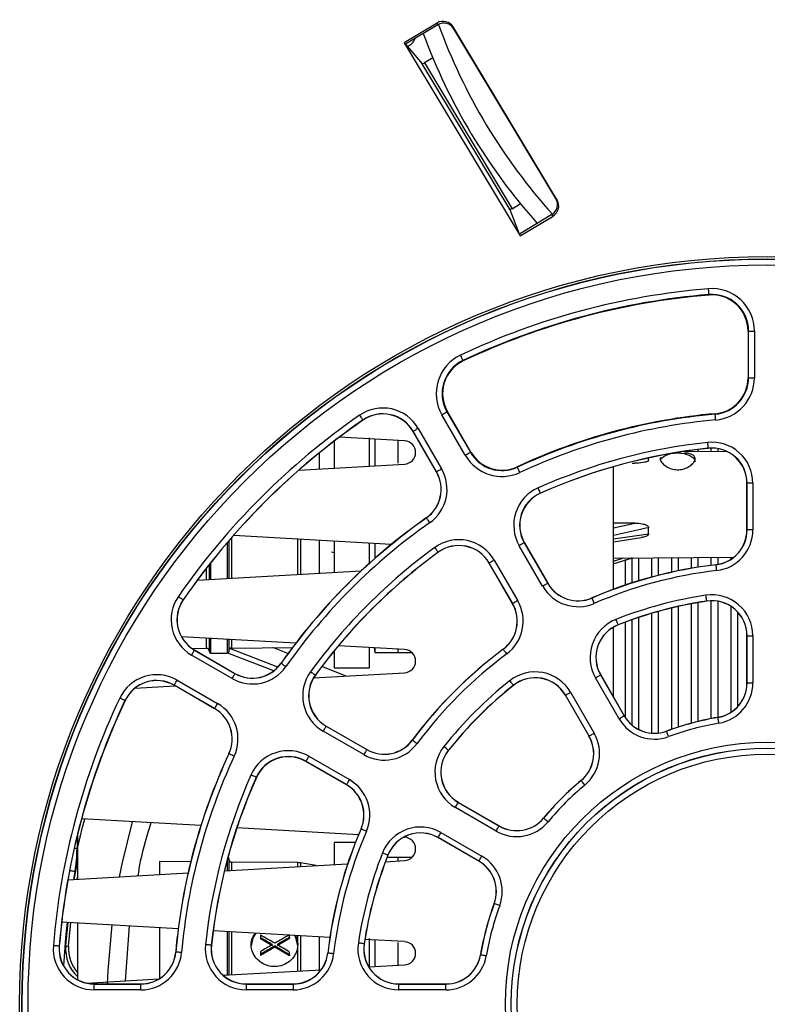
# Paper-space layout 'Sheet1' of a CAD drawing. Header units: millimetres. Extents: x -7 to 420, y -21 to 297.
# Tile 17 of 105: x 95 to 108, y 42 to 59. Entities that reach past the tile are written whole.
import ezdxf

# ---------------------------------------------------------------- set-up
doc = ezdxf.new("R2010")
doc.units = ezdxf.units.MM

psp = doc.layouts.new('Sheet1')

# ---------------------------------------------------------------- linework, layer by layer
at = {"color": 7, "linetype": 'Continuous', "lineweight": 25}
for p, q in [((102.05, 59.056), (101.486, 58.718)), ((102.061, 59.027), (101.507, 58.693)), ((102.061, 59.027), (102.05, 59.056)), ((104.109, 56.017), (102.324, 58.988)), ((102.324, 58.988), (102.336, 58.958)), ((104.089, 56.041), (102.336, 58.958)), ((101.486, 58.718), (103.477, 55.403)), ((101.486, 58.718), (101.507, 58.693)), ((101.507, 58.693), (101.795, 58.355)), ((103.303, 55.846), (101.795, 58.355)), ((101.974, 58.461), (101.83, 58.374)), ((101.83, 58.374), (103.336, 55.868)), ((104.089, 56.041), (104.109, 56.017)), ((103.466, 55.433), (103.303, 55.846)), ((103.336, 55.868), (103.48, 55.955)), ((104.02, 55.766), (103.466, 55.433)), ((103.477, 55.403), (104.041, 55.742)), ((104.041, 55.742), (104.02, 55.766)), ((103.477, 55.403), (103.466, 55.433)), ((106.719, 54.394), (106.719, 54.385)), ((107.389, 53.768), (107.389, 52.965)), ((107.398, 53.768), (107.389, 53.768)), ((107.398, 52.965), (107.398, 53.768)), ((107.398, 53.768), (107.498, 53.768)), ((107.498, 53.768), (107.498, 52.965)), ((102.494, 53.262), (102.498, 53.254)), ((107.398, 52.965), (107.389, 52.965)), ((107.398, 52.965), (107.498, 52.965)), ((100.774, 52.24), (100.775, 52.238)), ((102.534, 51.635), (102.132, 52.331)), ((102.219, 52.381), (102.226, 52.385)), ((102.219, 52.381), (102.62, 51.685)), ((102.628, 51.69), (102.226, 52.385)), ((106.825, 52.34), (106.825, 52.349)), ((101.725, 52.096), (102.127, 51.4)), ((101.492, 51.883), (100.373, 51.947)), ((100.88, 51.932), (100.88, 51.448)), ((100.98, 51.912), (100.98, 51.454)), ((101.639, 52.046), (101.637, 52.044)), ((102.038, 51.349), (101.637, 52.044)), ((102.04, 51.35), (101.639, 52.046)), ((100.28, 51.876), (100.28, 51.414)), ((101.38, 51.496), (101.38, 51.887)), ((106.707, 51.756), (106.707, 51.754)), ((102.62, 51.685), (102.628, 51.69)), ((105.68, 51.549), (105.68, 51.588)), ((107.043, 51.692), (106.268, 51.697)), ((99.676, 51.379), (101.492, 51.483)), ((103.429, 51.43), (103.425, 51.438)), ((105.08, 49.334), (105.08, 51.437)), ((105.398, 51.5), (105.447, 51.5)), ((102.04, 51.35), (102.038, 51.349)), ((107.373, 51.157), (107.37, 51.157)), ((107.37, 50.352), (107.37, 51.157)), ((107.473, 51.157), (107.373, 51.157)), ((107.373, 50.352), (107.373, 51.157)), ((107.473, 51.157), (107.473, 50.352)), ((103.824, 50.984), (103.825, 50.981)), ((101.864, 50.556), (101.863, 50.558)), ((105.447, 50.469), (105.08, 50.467)), ((105.68, 50.283), (105.68, 50.391)), ((101.264, 50.104), (98.555, 50.259)), ((105.08, 50.15), (105.552, 50.22)), ((107.373, 50.352), (107.37, 50.352)), ((107.473, 50.352), (107.373, 50.352)), ((98.47, 50.162), (98.47, 49.519)), ((100.28, 50.16), (100.28, 49.622)), ((100.88, 50.126), (100.88, 49.792)), ((100.98, 50.12), (100.98, 49.863)), ((103.862, 49.385), (103.46, 50.082)), ((103.546, 50.132), (103.548, 50.133)), ((103.546, 50.132), (103.949, 49.435)), ((103.548, 50.133), (103.951, 49.436)), ((100.28, 49.961), (100.237, 49.971)), ((102.068, 49.97), (102.069, 49.968)), ((105.08, 49.87), (107.145, 49.884)), ((98.14, 49.5), (98.14, 49.762)), ((102.944, 49.784), (102.942, 49.783)), ((103.345, 49.086), (102.942, 49.783)), ((103.347, 49.087), (102.944, 49.784)), ((103.031, 49.834), (103.433, 49.137)), ((105.074, 49.77), (105.406, 49.872)), ((105.28, 49.846), (105.28, 49.405)), ((106.84, 49.754), (106.84, 49.756)), ((97.931, 49.488), (100.744, 49.649)), ((103.949, 49.435), (103.951, 49.436)), ((97.688, 49.153), (97.69, 49.152)), ((103.347, 49.087), (103.345, 49.086)), ((104.709, 49.183), (104.708, 49.185)), ((106.681, 49.132), (106.681, 49.13)), ((105.158, 48.724), (105.159, 48.722)), ((105.28, 48.768), (105.28, 47.135)), ((105.08, 47.48), (105.08, 48.684)), ((107.37, 47.726), (107.37, 48.536)), ((107.373, 48.536), (107.37, 48.536)), ((107.373, 47.726), (107.373, 48.536)), ((107.373, 48.536), (107.473, 48.536)), ((107.473, 48.536), (107.473, 47.726)), ((99.62, 48.407), (97.659, 48.519)), ((98.14, 48.257), (98.14, 48.491)), ((98.47, 48.472), (98.47, 48.257)), ((101.492, 48.299), (100.355, 48.365)), ((98.527, 47.801), (97.832, 48.202)), ((97.84, 48.319), (98.09, 48.321)), ((97.882, 48.289), (97.883, 48.291)), ((97.882, 48.289), (98.577, 47.887)), ((97.883, 48.291), (98.578, 47.889)), ((98.16, 48.237), (98.45, 48.237)), ((99.244, 47.933), (98.456, 48.238)), ((99.314, 47.997), (98.491, 48.315)), ((98.52, 48.325), (99.565, 48.334)), ((99.488, 48.23), (99.226, 48.331)), ((100.28, 48.274), (100.28, 47.987)), ((100.88, 48.334), (100.88, 47.987)), ((100.967, 48.329), (100.98, 48.247)), ((100.98, 48.329), (100.98, 48.247)), ((100.98, 48.247), (101.615, 48.247)), ((101.38, 48.247), (101.38, 48.306)), ((103.185, 48.303), (103.183, 48.304)), ((99.372, 48.063), (99.37, 48.065)), ((98.577, 47.887), (98.578, 47.889)), ((99.928, 47.811), (101.492, 47.9)), ((99.957, 47.859), (99.959, 47.858)), ((100.489, 47.843), (100.069, 48.005)), ((100.28, 47.987), (100.88, 47.987)), ((104.857, 47.862), (104.859, 47.863)), ((104.857, 47.862), (105.262, 47.16)), ((104.859, 47.863), (105.264, 47.162)), ((97.534, 47.687), (97.533, 47.685)), ((98.228, 47.283), (97.533, 47.685)), ((98.23, 47.285), (97.534, 47.687)), ((97.584, 47.773), (98.28, 47.372)), ((103.358, 47.685), (103.359, 47.683)), ((105.175, 47.11), (104.77, 47.812)), ((107.373, 47.726), (107.37, 47.726)), ((107.373, 47.726), (107.473, 47.726)), ((96.86, 47.635), (97.551, 47.674)), ((104.255, 47.515), (104.253, 47.513)), ((104.658, 46.812), (104.253, 47.513)), ((104.66, 46.813), (104.255, 47.515)), ((104.341, 47.565), (104.746, 46.863)), ((96.688, 47.423), (96.691, 47.421)), ((98.23, 47.285), (98.228, 47.283)), ((105.262, 47.16), (105.264, 47.162)), ((106.872, 47.132), (106.872, 47.135)), ((100.79, 46.494), (100.093, 46.896)), ((100.143, 46.983), (100.144, 46.985)), ((100.143, 46.983), (100.84, 46.581)), ((100.144, 46.985), (100.842, 46.583)), ((105.992, 46.896), (105.991, 46.899)), ((101.625, 46.743), (101.623, 46.744)), ((104.66, 46.813), (104.658, 46.812)), ((98.475, 46.509), (98.472, 46.51)), ((100.84, 46.581), (100.842, 46.583)), ((102.243, 46.57), (102.245, 46.568)), ((99.796, 46.381), (99.794, 46.379)), ((100.492, 45.977), (99.794, 46.379)), ((100.493, 45.979), (99.796, 46.381)), ((99.846, 46.468), (100.543, 46.065)), ((98.944, 46.104), (98.946, 46.103)), ((104.523, 46.049), (104.522, 46.051)), ((100.493, 45.979), (100.492, 45.977)), ((102.413, 45.673), (102.414, 45.675)), ((102.413, 45.673), (103.114, 45.268)), ((102.414, 45.675), (103.116, 45.27)), ((103.064, 45.181), (102.363, 45.586)), ((97.992, 45.275), (95.943, 45.392)), ((103.879, 45.404), (103.877, 45.406)), ((95.88, 44.907), (95.88, 45.148)), ((100.7, 45.12), (98.612, 45.239)), ((100.745, 45.218), (100.742, 45.219)), ((102.115, 45.157), (102.817, 44.752)), ((103.114, 45.268), (103.116, 45.27)), ((100.647, 44.987), (100.28, 44.987)), ((100.28, 44.987), (100.28, 44.606)), ((101.492, 45.074), (101.476, 45.075)), ((102.065, 45.071), (102.064, 45.069)), ((102.766, 44.664), (102.064, 45.069)), ((102.767, 44.666), (102.065, 45.071)), ((95.88, 44.354), (95.88, 44.907)), ((95.818, 44.35), (95.88, 44.671)), ((97.819, 44.656), (97.28, 44.661)), ((97.28, 44.661), (97.28, 44.434)), ((98.47, 44.717), (98.47, 44.502)), ((99.656, 44.64), (98.52, 44.65)), ((99.975, 44.588), (99.705, 44.636)), ((101.163, 44.656), (101.492, 44.675)), ((101.38, 44.727), (101.19, 44.727)), ((101.203, 44.77), (101.206, 44.769)), ((101.615, 44.727), (101.38, 44.727)), ((101.38, 44.669), (101.38, 44.727)), ((102.767, 44.666), (102.766, 44.664)), ((98.397, 44.498), (100.513, 44.619)), ((95.709, 44.344), (97.773, 44.462)), ((95.87, 44.353), (95.88, 44.407)), ((103.031, 43.936), (103.029, 43.936)), ((97.603, 43.505), (95.602, 43.62)), ((95.671, 43.211), (95.711, 43.614)), ((95.721, 43.206), (95.761, 43.611)), ((95.88, 42.631), (95.88, 43.604)), ((96.763, 43.553), (96.691, 42.609)), ((97.28, 43.524), (97.28, 42.649)), ((100.208, 43.356), (98.204, 43.471)), ((98.47, 43.456), (98.47, 43.262)), ((99.016, 43.395), (99.016, 43.35)), ((99.016, 43.35), (99.016, 43.331)), ((99.22, 43.212), (99.016, 43.331)), ((99.516, 43.337), (99.301, 43.212)), ((99.516, 43.354), (99.516, 43.399)), ((99.516, 43.354), (99.516, 43.337)), ((101.492, 43.283), (100.809, 43.322)), ((100.88, 43.336), (100.88, 42.842)), ((100.98, 43.312), (100.98, 42.854)), ((95.559, 43.207), (95.561, 43.206)), ((95.671, 43.211), (95.721, 43.206)), ((98.171, 43.221), (98.174, 43.221)), ((98.47, 43.262), (98.47, 42.71)), ((99.26, 43.189), (99.016, 43.047)), ((99.016, 43.113), (99.016, 43.065)), ((99.26, 43.209), (99.26, 43.189)), ((99.516, 43.041), (99.26, 43.189)), ((100.795, 43.247), (100.798, 43.246)), ((101.38, 42.877), (101.38, 43.266)), ((97.562, 43.104), (97.56, 43.104)), ((99.016, 43.065), (99.016, 43.047)), ((99.516, 43.057), (99.516, 43.105)), ((99.516, 43.057), (99.516, 43.041)), ((100.174, 43.087), (100.171, 43.088)), ((102.795, 43.055), (102.793, 43.055)), ((98.376, 42.705), (100.058, 42.801)), ((100.877, 42.848), (101.492, 42.883)), ((96.032, 42.571), (97.269, 42.642)), ((96.159, 42.555), (96.159, 42.557)), ((96.159, 42.557), (96.962, 42.557)), ((96.159, 42.455), (96.159, 42.555)), ((96.159, 42.555), (96.962, 42.555)), ((96.962, 42.455), (96.159, 42.455)), ((96.962, 42.555), (96.962, 42.557)), ((96.962, 42.455), (96.962, 42.555)), ((98.77, 42.557), (99.575, 42.557)), ((98.77, 42.555), (98.77, 42.557)), ((98.77, 42.555), (99.575, 42.555)), ((98.77, 42.555), (98.77, 42.455)), ((99.575, 42.455), (98.77, 42.455)), ((99.575, 42.555), (99.575, 42.557)), ((99.575, 42.555), (99.575, 42.455)), ((101.391, 42.557), (102.201, 42.557)), ((101.391, 42.555), (101.391, 42.557)), ((101.391, 42.455), (101.391, 42.555)), ((101.391, 42.555), (102.201, 42.555)), ((102.201, 42.455), (101.391, 42.455)), ((102.201, 42.555), (102.201, 42.557)), ((102.201, 42.455), (102.201, 42.555))]:
    psp.add_line(p, q, dxfattribs=at)
at = {"color": 8, "linetype": 'Continuous', "lineweight": 25}
for p, q in [((106.528, 51.733), (106.528, 51.695)), ((106.752, 51.757), (106.752, 51.694)), ((106.868, 51.749), (106.868, 51.693)), ((100.032, 51.4), (100.032, 51.68)), ((105.08, 50.388), (105.447, 50.469)), ((98.52, 50.219), (98.52, 49.522)), ((105.08, 50.197), (105.68, 50.283)), ((98.45, 49.518), (98.45, 50.139)), ((99.656, 49.587), (99.656, 50.196)), ((99.705, 50.193), (99.705, 49.589)), ((100.032, 49.608), (100.032, 50.175)), ((105.392, 49.878), (105.392, 49.442)), ((105.732, 49.874), (105.732, 49.543)), ((105.848, 49.875), (105.848, 49.573)), ((106.072, 49.876), (106.072, 49.626)), ((106.188, 49.877), (106.188, 49.651)), ((106.412, 49.879), (106.412, 49.694)), ((106.528, 49.879), (106.528, 49.713)), ((106.752, 49.881), (106.752, 49.745)), ((106.868, 49.882), (106.868, 49.76)), ((107.092, 49.883), (107.092, 49.846)), ((98.16, 49.787), (98.16, 49.501)), ((105.08, 49.818), (105.255, 49.871)), ((105.508, 49.873), (105.508, 49.478)), ((98.09, 49.497), (98.09, 49.697)), ((106.188, 49.038), (106.188, 46.967)), ((106.412, 49.084), (106.412, 47.033)), ((106.528, 49.105), (106.528, 47.063)), ((106.752, 49.136), (106.752, 47.113)), ((106.868, 49.128), (106.868, 47.134)), ((107.092, 49.043), (107.092, 47.22)), ((105.732, 48.919), (105.732, 46.864)), ((105.848, 48.952), (105.848, 46.865)), ((106.072, 49.01), (106.072, 46.928)), ((107.208, 48.946), (107.208, 47.316)), ((105.392, 48.809), (105.392, 47.007)), ((105.508, 48.849), (105.508, 46.928)), ((98.09, 48.321), (98.09, 48.494)), ((98.16, 48.49), (98.16, 48.237)), ((98.45, 48.237), (98.45, 48.474)), ((98.52, 48.47), (98.52, 48.325)), ((95.865, 45.088), (95.865, 44.88)), ((95.865, 44.88), (95.816, 44.88)), ((98.45, 44.501), (98.45, 44.703)), ((98.52, 44.65), (98.52, 44.505)), ((99.656, 44.57), (99.656, 44.64)), ((99.705, 44.636), (99.705, 44.573)), ((95.828, 44.485), (95.803, 44.349)), ((98.45, 43.27), (98.45, 43.457)), ((98.52, 43.453), (98.52, 43.233)), ((99.656, 43.229), (99.656, 43.388)), ((99.705, 43.385), (99.705, 42.781)), ((100.032, 42.768), (100.032, 43.366)), ((98.45, 42.709), (98.45, 43.27)), ((98.52, 43.233), (98.52, 42.713)), ((99.656, 42.778), (99.656, 43.229))]:
    psp.add_line(p, q, dxfattribs=at)
at = {"color": 7, "linetype": 'Continuous', "lineweight": 25, "flags": 128}
for points in [[(106.719, 54.394), (106.719, 54.396), (106.718, 54.402), (106.717, 54.411), (106.716, 54.424), (106.715, 54.439), (106.714, 54.456), (106.712, 54.474), (106.711, 54.493)], [(102.494, 53.262), (102.493, 53.264), (102.491, 53.269), (102.487, 53.278), (102.481, 53.289), (102.475, 53.302), (102.468, 53.318), (102.46, 53.335), (102.451, 53.352)], [(100.717, 52.322), (100.728, 52.306), (100.739, 52.291), (100.748, 52.277), (100.757, 52.264), (100.764, 52.254), (100.769, 52.246), (100.773, 52.242), (100.774, 52.24)], [(102.132, 52.331), (102.149, 52.34), (102.165, 52.35), (102.18, 52.358), (102.193, 52.366), (102.204, 52.372), (102.212, 52.377), (102.217, 52.379), (102.219, 52.381)], [(106.834, 52.241), (106.832, 52.26), (106.831, 52.278), (106.829, 52.295), (106.828, 52.31), (106.827, 52.323), (106.826, 52.332), (106.826, 52.338), (106.825, 52.34)], [(101.725, 52.096), (101.709, 52.086), (101.692, 52.077), (101.678, 52.068), (101.665, 52.061), (101.654, 52.054), (101.646, 52.05), (101.641, 52.047), (101.639, 52.046)], [(106.707, 51.756), (106.706, 51.758), (106.706, 51.764), (106.705, 51.773), (106.703, 51.786), (106.702, 51.801), (106.7, 51.818), (106.698, 51.836), (106.696, 51.856)], [(102.534, 51.635), (102.55, 51.645), (102.566, 51.654), (102.581, 51.663), (102.594, 51.67), (102.605, 51.677), (102.613, 51.681), (102.618, 51.684), (102.62, 51.685)], [(105.884, 51.55), (105.903, 51.583), (105.968, 51.631), (106.065, 51.663), (106.18, 51.674), (106.295, 51.663), (106.392, 51.631), (106.457, 51.583), (106.48, 51.526)], [(102.127, 51.4), (102.11, 51.391), (102.094, 51.381), (102.079, 51.373), (102.066, 51.365), (102.055, 51.359), (102.047, 51.354), (102.042, 51.351), (102.04, 51.35)], [(103.471, 51.339), (103.463, 51.357), (103.455, 51.374), (103.448, 51.389), (103.441, 51.403), (103.436, 51.414), (103.432, 51.423), (103.43, 51.428), (103.429, 51.43)], [(103.824, 50.984), (103.823, 50.986), (103.82, 50.991), (103.816, 51), (103.811, 51.011), (103.805, 51.025), (103.798, 51.04), (103.791, 51.057), (103.783, 51.075)], [(101.864, 50.556), (101.866, 50.554), (101.869, 50.549), (101.874, 50.542), (101.882, 50.531), (101.89, 50.519), (101.9, 50.505), (101.911, 50.49), (101.922, 50.474)], [(102.009, 50.051), (102.02, 50.035), (102.031, 50.02), (102.041, 50.006), (102.05, 49.994), (102.058, 49.984), (102.063, 49.977), (102.067, 49.972), (102.068, 49.97)], [(103.546, 50.132), (103.544, 50.131), (103.539, 50.128), (103.531, 50.123), (103.52, 50.117), (103.507, 50.109), (103.492, 50.101), (103.476, 50.091), (103.46, 50.082)], [(103.031, 49.834), (103.014, 49.825), (102.998, 49.815), (102.983, 49.807), (102.97, 49.799), (102.959, 49.793), (102.951, 49.788), (102.946, 49.785), (102.944, 49.784)], [(106.852, 49.654), (106.849, 49.673), (106.847, 49.692), (106.845, 49.709), (106.843, 49.724), (106.842, 49.736), (106.841, 49.746), (106.84, 49.751), (106.84, 49.754)], [(103.949, 49.435), (103.947, 49.434), (103.942, 49.431), (103.934, 49.426), (103.923, 49.42), (103.91, 49.412), (103.895, 49.404), (103.879, 49.394), (103.862, 49.385)], [(97.605, 49.21), (97.621, 49.199), (97.637, 49.189), (97.651, 49.179), (97.663, 49.17), (97.673, 49.163), (97.681, 49.158), (97.686, 49.155), (97.688, 49.153)], [(106.681, 49.132), (106.68, 49.134), (106.68, 49.14), (106.678, 49.149), (106.676, 49.162), (106.674, 49.177), (106.672, 49.194), (106.669, 49.212), (106.666, 49.231)], [(103.433, 49.137), (103.417, 49.127), (103.401, 49.118), (103.386, 49.11), (103.373, 49.102), (103.362, 49.096), (103.354, 49.091), (103.349, 49.088), (103.347, 49.087)], [(104.749, 49.091), (104.741, 49.109), (104.734, 49.126), (104.727, 49.141), (104.721, 49.155), (104.716, 49.167), (104.712, 49.175), (104.71, 49.181), (104.709, 49.183)], [(105.158, 48.724), (105.157, 48.726), (105.155, 48.732), (105.152, 48.74), (105.147, 48.752), (105.141, 48.766), (105.135, 48.782), (105.128, 48.799), (105.121, 48.817)], [(97.882, 48.289), (97.881, 48.287), (97.878, 48.282), (97.873, 48.274), (97.867, 48.263), (97.859, 48.25), (97.851, 48.235), (97.841, 48.219), (97.832, 48.202)], [(103.185, 48.303), (103.186, 48.301), (103.19, 48.296), (103.195, 48.289), (103.203, 48.279), (103.212, 48.266), (103.222, 48.253), (103.233, 48.238), (103.244, 48.222)], [(99.372, 48.063), (99.373, 48.062), (99.378, 48.058), (99.386, 48.053), (99.396, 48.046), (99.408, 48.037), (99.422, 48.027), (99.438, 48.017), (99.453, 48.006)], [(98.577, 47.887), (98.576, 47.885), (98.573, 47.88), (98.568, 47.872), (98.562, 47.861), (98.555, 47.848), (98.546, 47.833), (98.537, 47.817), (98.527, 47.801)], [(99.877, 47.918), (99.892, 47.907), (99.907, 47.896), (99.921, 47.886), (99.933, 47.877), (99.943, 47.87), (99.951, 47.864), (99.956, 47.861), (99.957, 47.859)], [(104.77, 47.812), (104.787, 47.822), (104.803, 47.831), (104.818, 47.84), (104.831, 47.847), (104.841, 47.853), (104.85, 47.858), (104.855, 47.861), (104.857, 47.862)], [(97.534, 47.687), (97.535, 47.689), (97.538, 47.694), (97.543, 47.702), (97.549, 47.713), (97.557, 47.726), (97.565, 47.741), (97.575, 47.757), (97.584, 47.773)], [(103.358, 47.685), (103.356, 47.686), (103.353, 47.691), (103.347, 47.698), (103.339, 47.708), (103.33, 47.72), (103.319, 47.733), (103.307, 47.748), (103.295, 47.763)], [(104.255, 47.515), (104.257, 47.516), (104.262, 47.519), (104.27, 47.523), (104.281, 47.53), (104.294, 47.537), (104.308, 47.546), (104.325, 47.555), (104.341, 47.565)], [(96.688, 47.423), (96.686, 47.423), (96.681, 47.426), (96.673, 47.43), (96.661, 47.435), (96.648, 47.442), (96.632, 47.449), (96.615, 47.457), (96.598, 47.465)], [(98.23, 47.285), (98.231, 47.287), (98.234, 47.292), (98.238, 47.3), (98.245, 47.311), (98.252, 47.324), (98.261, 47.339), (98.27, 47.355), (98.28, 47.372)], [(105.175, 47.11), (105.192, 47.12), (105.208, 47.129), (105.223, 47.138), (105.236, 47.146), (105.247, 47.152), (105.255, 47.156), (105.26, 47.159), (105.262, 47.16)], [(106.889, 47.034), (106.886, 47.053), (106.883, 47.071), (106.88, 47.088), (106.877, 47.103), (106.875, 47.115), (106.874, 47.124), (106.873, 47.13), (106.872, 47.132)], [(100.143, 46.983), (100.142, 46.981), (100.139, 46.976), (100.135, 46.968), (100.128, 46.957), (100.121, 46.944), (100.112, 46.929), (100.103, 46.913), (100.093, 46.896)], [(104.66, 46.813), (104.662, 46.814), (104.667, 46.817), (104.675, 46.822), (104.686, 46.828), (104.699, 46.835), (104.714, 46.844), (104.73, 46.853), (104.746, 46.863)], [(106.026, 46.803), (106.02, 46.821), (106.013, 46.838), (106.007, 46.854), (106.002, 46.868), (105.998, 46.88), (105.995, 46.889), (105.993, 46.894), (105.992, 46.896)], [(101.625, 46.743), (101.627, 46.741), (101.631, 46.738), (101.639, 46.732), (101.649, 46.725), (101.661, 46.716), (101.675, 46.706), (101.69, 46.695), (101.705, 46.683)], [(98.565, 46.467), (98.548, 46.475), (98.531, 46.483), (98.515, 46.49), (98.502, 46.497), (98.49, 46.502), (98.482, 46.506), (98.477, 46.508), (98.475, 46.509)], [(100.84, 46.581), (100.839, 46.579), (100.836, 46.574), (100.832, 46.566), (100.825, 46.555), (100.818, 46.542), (100.809, 46.527), (100.8, 46.511), (100.79, 46.494)], [(102.243, 46.57), (102.241, 46.571), (102.236, 46.575), (102.229, 46.581), (102.219, 46.589), (102.208, 46.598), (102.194, 46.609), (102.18, 46.62), (102.165, 46.632)], [(99.846, 46.468), (99.836, 46.451), (99.827, 46.435), (99.818, 46.42), (99.811, 46.407), (99.804, 46.396), (99.8, 46.388), (99.797, 46.383), (99.796, 46.381)], [(98.944, 46.104), (98.942, 46.105), (98.936, 46.107), (98.928, 46.111), (98.917, 46.116), (98.903, 46.122), (98.887, 46.129), (98.87, 46.137), (98.852, 46.144)], [(100.543, 46.065), (100.533, 46.049), (100.524, 46.032), (100.515, 46.018), (100.508, 46.005), (100.502, 45.994), (100.497, 45.986), (100.494, 45.981), (100.493, 45.979)], [(104.587, 45.972), (104.575, 45.987), (104.563, 46.001), (104.552, 46.014), (104.543, 46.026), (104.535, 46.035), (104.529, 46.042), (104.525, 46.047), (104.523, 46.049)], [(102.363, 45.586), (102.372, 45.603), (102.382, 45.619), (102.39, 45.634), (102.398, 45.647), (102.404, 45.658), (102.409, 45.666), (102.412, 45.671), (102.413, 45.673)], [(96.815, 45.342), (96.641, 44.644), (96.59, 44.394)], [(103.956, 45.34), (103.941, 45.352), (103.927, 45.364), (103.913, 45.375), (103.902, 45.385), (103.892, 45.393), (103.885, 45.399), (103.881, 45.403), (103.879, 45.404)], [(100.837, 45.179), (100.819, 45.186), (100.802, 45.194), (100.786, 45.2), (100.772, 45.206), (100.761, 45.211), (100.752, 45.215), (100.747, 45.217), (100.745, 45.218)], [(102.065, 45.071), (102.066, 45.073), (102.069, 45.078), (102.074, 45.086), (102.08, 45.097), (102.088, 45.11), (102.096, 45.125), (102.106, 45.141), (102.115, 45.157)], [(103.064, 45.181), (103.074, 45.198), (103.083, 45.214), (103.092, 45.229), (103.1, 45.242), (103.106, 45.253), (103.11, 45.261), (103.113, 45.266), (103.114, 45.268)], [(101.203, 44.77), (101.201, 44.77), (101.196, 44.772), (101.187, 44.776), (101.176, 44.78), (101.161, 44.786), (101.146, 44.792), (101.128, 44.799), (101.11, 44.806)], [(102.767, 44.666), (102.768, 44.668), (102.771, 44.673), (102.776, 44.681), (102.782, 44.692), (102.789, 44.705), (102.798, 44.72), (102.807, 44.736), (102.817, 44.752)], [(103.125, 43.901), (103.107, 43.908), (103.089, 43.914), (103.073, 43.92), (103.059, 43.925), (103.047, 43.93), (103.039, 43.933), (103.033, 43.935), (103.031, 43.936)], [(96.461, 43.571), (96.394, 42.785), (96.385, 42.557)], [(98.936, 43.429), (98.886, 43.35), (98.856, 43.211)], [(99.656, 43.211), (99.625, 43.35), (99.603, 43.391)], [(95.559, 43.207), (95.556, 43.207), (95.551, 43.207), (95.541, 43.208), (95.529, 43.209), (95.514, 43.21), (95.497, 43.212), (95.478, 43.213), (95.459, 43.215)], [(98.171, 43.221), (98.169, 43.221), (98.163, 43.222), (98.154, 43.223), (98.142, 43.224), (98.127, 43.226), (98.11, 43.227), (98.091, 43.229), (98.072, 43.231)], [(100.795, 43.247), (100.793, 43.247), (100.787, 43.248), (100.778, 43.249), (100.766, 43.251), (100.751, 43.253), (100.734, 43.256), (100.715, 43.259), (100.696, 43.262)], [(97.662, 43.095), (97.643, 43.097), (97.624, 43.099), (97.607, 43.1), (97.592, 43.102), (97.58, 43.103), (97.57, 43.104), (97.564, 43.104), (97.562, 43.104)], [(100.273, 43.076), (100.254, 43.078), (100.236, 43.08), (100.218, 43.082), (100.204, 43.084), (100.191, 43.085), (100.182, 43.087), (100.176, 43.087), (100.174, 43.087)], [(102.894, 43.038), (102.875, 43.041), (102.856, 43.045), (102.839, 43.047), (102.825, 43.05), (102.812, 43.052), (102.803, 43.054), (102.797, 43.055), (102.795, 43.055)]]:
    psp.add_lwpolyline(points, dxfattribs=at)
at = {"color": 8, "linetype": 'Continuous', "lineweight": 25, "flags": 128}
for points in [[(95.88, 44.907), (95.962, 45.248), (95.998, 45.389)], [(95.828, 44.485), (95.809, 44.489), (95.791, 44.492), (95.774, 44.495), (95.759, 44.498), (95.747, 44.5), (95.738, 44.502)], [(95.696, 43.615), (95.668, 43.351), (95.633, 42.869)]]:
    psp.add_lwpolyline(points, dxfattribs=at)
at = {"color": 7, "linetype": 'Continuous', "lineweight": 25}
for radius in [12.84, 12.8, 12.796, 12.696, 4.499, 4.399, 4.396, 4.296]:
    psp.add_circle((107.72, 42.207), radius, dxfattribs=at)
at = {"color": 8, "linetype": 'Continuous', "lineweight": 25}
psp.add_arc((111.38, 62.407), 9.9, 199.9265, 222.0735, dxfattribs=at)
at = {"color": 7, "linetype": 'Continuous', "lineweight": 25}
for centre, radius, start, end in [((111.38, 62.407), 10.2, 200.2536, 221.7464), ((101.48, 58.85), 0.2, 286.4648, 343.4798), ((107.72, 42.207), 12.328, 94.6976, 115.3024), ((106.77, 53.768), 0.728, 0, 94.6976), ((107.72, 42.207), 12.228, 94.6976, 115.3024), ((107.72, 42.207), 12.219, 94.6976, 115.3024), ((106.77, 53.768), 0.628, 0, 94.6976), ((106.77, 53.768), 0.619, 0, 94.6976), ((102.762, 52.694), 0.728, 115.3024, 210), ((102.762, 52.694), 0.628, 115.3024, 210), ((102.762, 52.694), 0.619, 115.3024, 210), ((106.77, 52.965), 0.628, 275.0464, 0), ((106.77, 52.965), 0.619, 275.0464, 0), ((106.77, 52.965), 0.728, 275.0464, 0), ((101.117, 51.744), 0.702, 30, 124.6976), ((107.72, 42.207), 12.302, 124.6976, 145.3024), ((107.72, 42.207), 12.202, 124.6976, 145.3024), ((101.117, 51.744), 0.602, 30, 124.6976), ((101.117, 51.744), 0.6, 30, 124.6976), ((107.72, 42.207), 10.181, 95.0464, 114.9536), ((107.72, 42.207), 10.172, 95.0464, 114.9536), ((107.72, 42.207), 10.072, 95.0464, 114.9536), ((107.72, 42.207), 12.2, 124.6976, 145.3024), ((101.48, 51.683), 0.2, 273.2765, 86.7235), ((107.72, 42.207), 9.702, 96.0592, 113.9408), ((107.72, 42.207), 9.602, 96.0592, 113.9408), ((107.72, 42.207), 9.6, 96.0592, 113.9408), ((106.77, 51.157), 0.702, 0, 96.0592), ((106.77, 51.157), 0.602, 0, 96.0592), ((106.77, 51.157), 0.6, 0, 96.0592), ((103.164, 51.999), 0.728, 210, 294.9536), ((103.164, 51.999), 0.628, 210, 294.9536), ((103.164, 51.999), 0.619, 210, 294.9536), ((101.518, 51.049), 0.702, 305.0464, 30), ((101.518, 51.049), 0.6, 305.0464, 30), ((101.518, 51.049), 0.602, 305.0464, 30), ((104.068, 50.433), 0.702, 113.9408, 210), ((104.068, 50.433), 0.602, 113.9408, 210), ((104.068, 50.433), 0.6, 113.9408, 210), ((107.72, 42.207), 10.2, 125.0464, 144.9536), ((107.72, 42.207), 10.198, 125.0464, 144.9536), ((107.72, 42.207), 10.098, 125.0464, 144.9536), ((106.77, 50.352), 0.602, 276.6529, 0), ((106.77, 50.352), 0.6, 276.6529, 0), ((106.77, 50.352), 0.702, 276.6529, 0), ((107.72, 42.207), 9.702, 126.0592, 143.9408), ((102.423, 49.483), 0.702, 30, 126.0592), ((102.423, 49.483), 0.602, 30, 126.0592), ((102.423, 49.483), 0.6, 30, 126.0592), ((107.72, 42.207), 9.602, 126.0592, 143.9408), ((107.72, 42.207), 9.6, 126.0592, 143.9408), ((107.72, 42.207), 7.6, 96.6529, 113.3471), ((107.72, 42.207), 7.598, 96.6529, 113.3471), ((107.72, 42.207), 7.498, 96.6529, 113.3471), ((104.471, 49.736), 0.702, 210, 293.3471), ((104.471, 49.736), 0.602, 210, 293.3471), ((104.471, 49.736), 0.6, 210, 293.3471), ((98.183, 48.81), 0.702, 145.3024, 240), ((107.72, 42.207), 7.102, 98.5364, 111.4636), ((106.77, 48.536), 0.702, 0, 98.5364), ((98.183, 48.81), 0.602, 145.3024, 240), ((98.183, 48.81), 0.6, 145.3024, 240), ((102.825, 48.786), 0.6, 306.6529, 30), ((102.825, 48.786), 0.602, 306.6529, 30), ((102.825, 48.786), 0.702, 306.6529, 30), ((107.72, 42.207), 7.002, 98.5364, 111.4636), ((107.72, 42.207), 7, 98.5364, 111.4636), ((106.77, 48.536), 0.602, 0, 98.5364), ((106.77, 48.536), 0.6, 0, 98.5364), ((105.378, 48.163), 0.702, 111.4636, 210), ((105.378, 48.163), 0.602, 111.4636, 210), ((105.378, 48.163), 0.6, 111.4636, 210), ((98.09, 48.271), 0.05, 0, 90.5), ((98.16, 48.257), 0.02, 180, 270), ((98.45, 48.257), 0.02, 270, 0), ((98.52, 48.275), 0.05, 90.5, 180), ((101.48, 48.1), 0.2, 273.2765, 86.7235), ((107.72, 42.207), 7.6, 126.6529, 143.3471), ((107.72, 42.207), 7.598, 126.6529, 143.3471), ((107.72, 42.207), 7.498, 126.6529, 143.3471), ((98.878, 48.409), 0.602, 240, 324.9536), ((98.878, 48.409), 0.6, 240, 324.9536), ((97.233, 47.165), 0.702, 60, 154.6976), ((98.878, 48.409), 0.702, 240, 324.9536), ((100.444, 47.505), 0.702, 143.9408, 240), ((100.444, 47.505), 0.602, 143.9408, 240), ((100.444, 47.505), 0.6, 143.9408, 240), ((103.733, 47.213), 0.702, 30, 128.5364), ((97.233, 47.165), 0.602, 60, 154.6976), ((97.233, 47.165), 0.6, 60, 154.6976), ((107.72, 42.207), 7.102, 128.5364, 141.4636), ((107.72, 42.207), 7.002, 128.5364, 141.4636), ((107.72, 42.207), 7, 128.5364, 141.4636), ((103.733, 47.213), 0.602, 30, 128.5364), ((103.733, 47.213), 0.6, 30, 128.5364), ((106.77, 47.726), 0.602, 279.7671, 0), ((106.77, 47.726), 0.6, 279.7671, 0), ((106.77, 47.726), 0.702, 279.7671, 0), ((107.72, 42.207), 12.302, 154.6976, 175.3024), ((107.72, 42.207), 12.202, 154.6976, 175.3024), ((107.72, 42.207), 12.2, 154.6976, 175.3024), ((97.928, 46.764), 0.702, 335.0464, 60), ((97.928, 46.764), 0.6, 335.0464, 60), ((97.928, 46.764), 0.602, 335.0464, 60), ((105.783, 47.462), 0.702, 210, 290.2329), ((105.783, 47.462), 0.602, 210, 290.2329), ((105.783, 47.462), 0.6, 210, 290.2329), ((107.72, 42.207), 5, 99.7671, 110.2329), ((107.72, 42.207), 4.998, 99.7671, 110.2329), ((107.72, 42.207), 4.898, 99.7671, 110.2329), ((104.138, 46.512), 0.702, 309.7671, 30), ((101.142, 47.102), 0.702, 240, 323.3471), ((101.142, 47.102), 0.602, 240, 323.3471), ((101.142, 47.102), 0.6, 240, 323.3471), ((104.138, 46.512), 0.6, 309.7671, 30), ((104.138, 46.512), 0.602, 309.7671, 30), ((107.72, 42.207), 10.2, 155.0464, 174.9536), ((107.72, 42.207), 10.198, 155.0464, 174.9536), ((99.494, 45.859), 0.702, 60, 156.0592), ((102.714, 46.195), 0.702, 141.4636, 240), ((102.714, 46.195), 0.602, 141.4636, 240), ((102.714, 46.195), 0.6, 141.4636, 240), ((107.72, 42.207), 10.098, 155.0464, 174.9536), ((99.494, 45.859), 0.602, 60, 156.0592), ((99.494, 45.859), 0.6, 60, 156.0592), ((107.72, 42.207), 9.702, 156.0592, 173.9408), ((107.72, 42.207), 9.602, 156.0592, 173.9408), ((107.72, 42.207), 9.6, 156.0592, 173.9408), ((100.192, 45.457), 0.702, 336.6529, 60), ((107.72, 42.207), 5, 129.7671, 140.2329), ((107.72, 42.207), 4.998, 129.7671, 140.2329), ((100.192, 45.457), 0.6, 336.6529, 60), ((100.192, 45.457), 0.602, 336.6529, 60), ((107.72, 42.207), 4.898, 129.7671, 140.2329), ((103.416, 45.789), 0.702, 240, 320.2329), ((103.416, 45.789), 0.602, 240, 320.2329), ((103.416, 45.789), 0.6, 240, 320.2329), ((107.72, 42.207), 7.6, 156.6529, 173.3471), ((107.72, 42.207), 7.598, 156.6529, 173.3471), ((107.72, 42.207), 7.498, 156.6529, 173.3471), ((101.764, 44.549), 0.702, 60, 158.5364), ((101.764, 44.549), 0.602, 60, 158.5364), ((101.764, 44.549), 0.6, 60, 158.5364), ((101.48, 44.875), 0.2, 273.2765, 86.7235), ((93.74, 44.88), 2.125, 349.2978, 0), ((107.72, 42.207), 7.102, 158.5364, 171.4636), ((98.45, 44.717), 0.02, 0, 64.4273), ((98.52, 44.7), 0.05, 180, 269.5), ((99.653, 44.34), 0.3, 80.0515, 89.5), ((107.72, 42.207), 7.002, 158.5364, 171.4636), ((107.72, 42.207), 7, 158.5364, 171.4636), ((102.466, 44.144), 0.6, 339.7671, 60), ((102.466, 44.144), 0.602, 339.7671, 60), ((102.466, 44.144), 0.702, 339.7671, 60), ((107.72, 42.207), 5, 159.7671, 170.2329), ((107.72, 42.207), 4.998, 159.7671, 170.2329), ((107.72, 42.207), 4.898, 159.7671, 170.2329), ((101.48, 43.083), 0.2, 273.2765, 86.7235), ((96.159, 43.157), 0.702, 175.3024, 270), ((96.159, 43.157), 0.602, 175.3024, 270), ((96.159, 43.157), 0.6, 175.3024, 270), ((96.319, 43.157), 0.65, 175.3024, 227.5451), ((96.319, 43.157), 0.6, 175.3024, 222.9784), ((98.77, 43.157), 0.702, 173.9408, 270), ((98.77, 43.157), 0.602, 173.9408, 270), ((98.77, 43.157), 0.6, 173.9408, 270), ((101.391, 43.157), 0.702, 171.4636, 270), ((101.391, 43.157), 0.602, 171.4636, 270), ((101.391, 43.157), 0.6, 171.4636, 270), ((96.962, 43.157), 0.602, 270, 354.9536), ((96.962, 43.157), 0.6, 270, 354.9536), ((96.962, 43.157), 0.702, 270, 354.9536), ((99.575, 43.157), 0.6, 270, 353.3471), ((99.575, 43.157), 0.602, 270, 353.3471), ((99.575, 43.157), 0.702, 270, 353.3471), ((102.201, 43.157), 0.602, 270, 350.2329), ((102.201, 43.157), 0.6, 270, 350.2329), ((102.201, 43.157), 0.702, 270, 350.2329)]:
    psp.add_arc(centre, radius, start, end, dxfattribs=at)
for centre, major_axis, ratio, start_param, end_param in [((102.153, 58.885), (0.074, -0.186), 0.998592, 1.736029, 3.306369), ((102.164, 58.855), (0.074, -0.186), 0.998592, 1.736029, 3.306369), ((101.829, 58.376), (0.0343, 0.0206), 0.052408, 3.150319, 4.712389), ((103.917, 55.938), (-0.13, 0.152), 0.998592, 2.976816, 4.547156), ((103.938, 55.914), (-0.13, 0.152), 0.998592, 2.976816, 4.547156), ((103.337, 55.867), (0.0343, 0.0206), 0.052408, 1.570796, 3.132866), ((99.251, 42.218), (3.811, -2.334), 0.200577, 1.690609, 1.754461), ((99.17, 42.218), (3.81, -2.335), 0.200611, 1.680122, 1.733412), ((99.165, 42.157), (3.812, 2.335), 0.200578, 1.357176, 1.423704), ((99.246, 42.157), (3.809, 2.334), 0.200611, 1.378242, 1.434201), ((99.165, 42.157), (3.81, 2.335), 0.200611, 1.434201, 1.487489), ((99.246, 42.157), (3.808, 2.335), 0.200635, 1.444675, 1.508565), ((99.17, 42.218), (3.809, -2.335), 0.200634, 1.603089, 1.669653), ((99.251, 42.218), (3.809, -2.334), 0.200611, 1.624164, 1.680121)]:
    psp.add_ellipse(centre, major_axis=major_axis, ratio=ratio, start_param=start_param, end_param=end_param, dxfattribs=at)
for points, knots in [([(105.886, 51.595), (105.883, 51.587), (105.876, 51.565), (105.899, 51.518), (105.949, 51.463), (106.026, 51.415), (106.122, 51.386), (106.224, 51.384), (106.32, 51.407), (106.369, 51.437), (106.394, 51.452)], [0, 0, 0, 0, 0.070614, 0.199562, 0.329706, 0.46599, 0.604961, 0.738239, 0.866327, 1, 1, 1, 1]), ([(106.394, 51.452), (106.415, 51.47), (106.458, 51.505), (106.484, 51.562), (106.478, 51.61), (106.44, 51.645), (106.381, 51.666), (106.327, 51.673), (106.303, 51.675)], [0, 0, 0, 0, 0.175147, 0.3505212, 0.520175, 0.6866411, 0.8585304, 1, 1, 1, 1]), ([(105.68, 51.549), (105.68, 51.546), (105.679, 51.541), (105.67, 51.533), (105.649, 51.522), (105.586, 51.505), (105.514, 51.5), (105.458, 51.5), (105.447, 51.5)], [0, 0, 0, 0, 0.0513052, 0.1023646, 0.1907031, 0.3627049, 0.8820218, 1, 1, 1, 1]), ([(105.447, 50.469), (105.49, 50.467), (105.545, 50.466), (105.614, 50.449), (105.647, 50.435), (105.669, 50.418), (105.679, 50.405), (105.68, 50.395), (105.68, 50.391)], [0, 0, 0, 0, 0.474568, 0.629214, 0.807652, 0.878293, 0.94961, 1, 1, 1, 1]), ([(105.68, 50.283), (105.68, 50.279), (105.679, 50.272), (105.67, 50.26), (105.649, 50.244), (105.609, 50.228), (105.573, 50.225), (105.551, 50.224)], [0, 0, 0, 0, 0.085027, 0.169648, 0.316049, 0.601104, 1, 1, 1, 1]), ([(97.134, 45.324), (97.066, 45.105), (96.972, 44.806), (96.922, 44.496), (96.909, 44.413)], [0, 0, 0, 0, 0.730642, 1, 1, 1, 1]), ([(99.656, 43.229), (99.654, 43.204), (99.649, 43.138), (99.608, 43.045), (99.533, 42.955), (99.432, 42.886), (99.301, 42.85), (99.165, 42.857), (99.04, 42.908), (98.938, 42.995), (98.871, 43.107), (98.849, 43.231), (98.866, 43.344), (98.909, 43.403), (98.928, 43.43)], [0, 0, 0, 0, 0.056519, 0.145564, 0.210313, 0.300362, 0.390439, 0.479758, 0.568694, 0.658535, 0.749227, 0.839388, 0.928415, 1, 1, 1, 1]), ([(99.612, 43.39), (99.612, 43.39), (99.639, 43.358), (99.652, 43.299), (99.655, 43.244), (99.656, 43.229)], [0, 0, 0, 0, 0.016597, 0.735254, 1, 1, 1, 1])]:
    psp.add_open_spline(points, degree=3, knots=knots, dxfattribs=at)
at = {"color": 8, "linetype": 'Continuous', "lineweight": 25}
psp.add_open_spline([(105.68, 50.391), (105.618, 50.377), (105.418, 50.331), (105.218, 50.286), (105.08, 50.255)], degree=3, knots=[0, 0, 0, 0, 0.3119735, 1, 1, 1, 1], dxfattribs=at)

doc.saveas('drawing.dxf')
